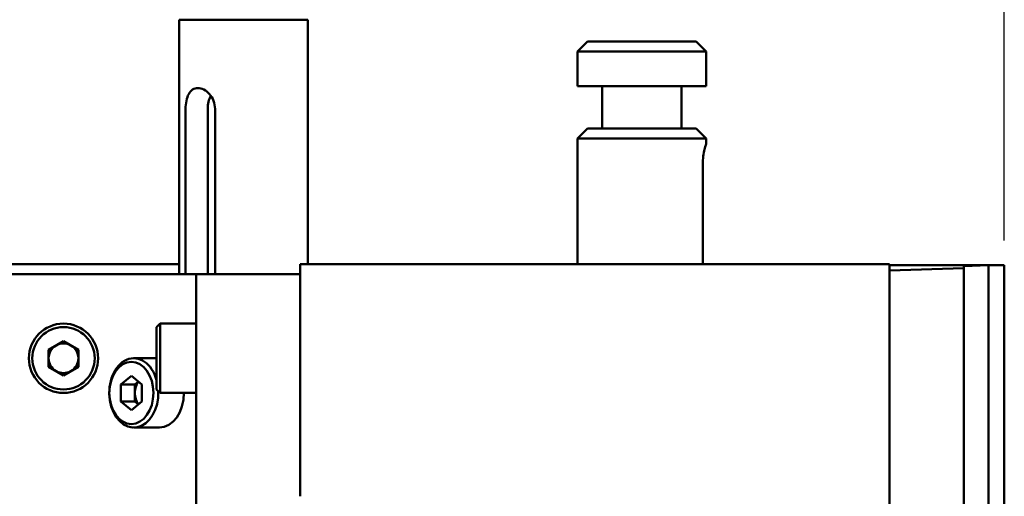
# Model space of a CAD drawing. Header units: millimetres. Extents: x 0 to 2100, y 0 to 1485.
# Tile 57 of 256: x 1284 to 1383, y 1237 to 1285. Entities that reach past the tile are written whole.
import ezdxf

# ---------------------------------------------------------------- set-up
doc = ezdxf.new("R2010")
doc.units = ezdxf.units.MM
doc.header["$LTSCALE"] = 5
doc.layers.add('Bemaßung (ISO)', color=7, linetype='Continuous', lineweight=25)
doc.layers.add('Sichtbar (ISO)', color=7, linetype='Continuous', lineweight=50)
doc.styles.add('Notiztext (DIN)', font='isocpeur.ttf')
doc.dimstyles.new('Standard (DIN)', dxfattribs={"dimscale": 5, "dimtxt": 3.5, "dimasz": 2.5, "dimexe": 2, "dimexo": 0.5, "dimgap": 0.5, "dimtad": 1, "dimrnd": 1e-08, "dimtxsty": 'Notiztext (DIN)', "dimcen": 0.09, "dimdle": 10, "dimclrd": 256, "dimclre": 256, "dimclrt": 256, "dimadec": 0, "dimazin": 0, "dimtfac": 1, "dimtmove": 0, "dimatfit": 3, "dimfxl": 1, "dimtolj": 1, "dimtzin": 0, "dimlwd": -1, "dimlwe": -1, "dimarcsym": 0})

# ---------------------------------------------------------------- blocks, each defined once
blk = doc.blocks.new('*D14')
at = {"layer": 'Bemaßung (ISO)', "transparency": 16777216}
for p, q in [((883.394, 1262.39), (883.394, 1354.977)), ((1383.207, 1262.477), (1383.207, 1354.977)), ((895.894, 1344.977), (1370.707, 1344.977))]:
    blk.add_line(p, q, dxfattribs=at)
for points in [[(895.894, 1347.061), (895.894, 1342.894), (883.394, 1344.977)], [(1370.707, 1347.061), (1370.707, 1342.894), (1383.207, 1344.977)]]:
    blk.add_solid(points, dxfattribs=at)
at = {"layer": 'Defpoints', "color": 0, "transparency": 16777216}
for p in [(1383.207, 1344.977), (883.394, 1259.89), (1383.207, 1259.977)]:
    blk.add_point(p, dxfattribs=at)
at = {"layer": 'Bemaßung (ISO)', "transparency": 16777216, "insert": (1095.238, 1370.227), "char_height": 17.5, "attachment_point": 1, "style": 'Notiztext (DIN)'}
blk.add_mtext('\\A1;(499,81)', dxfattribs=at)

msp = doc.modelspace()

# ---------------------------------------------------------------- linework, layer by layer
at = {"layer": 'Sichtbar (ISO)'}
for p, q in [((1312.871, 1284.775), (1299.871, 1284.775)), ((1299.871, 1259.077), (1299.871, 1284.775)), ((1312.871, 1260.077), (1312.871, 1284.775)), ((1341.107, 1282.575), (1340.107, 1281.575)), ((1352.107, 1282.575), (1341.107, 1282.575)), ((1352.107, 1282.575), (1353.107, 1281.575)), ((1353.107, 1281.575), (1340.107, 1281.575)), ((1340.107, 1278.075), (1340.107, 1281.575)), ((1353.107, 1278.075), (1353.107, 1281.575)), ((1340.107, 1278.075), (1353.107, 1278.075)), ((1342.607, 1273.775), (1342.607, 1278.075)), ((1350.607, 1273.775), (1350.607, 1278.075)), ((1300.537, 1259.077), (1300.537, 1275.775)), ((1302.765, 1275.775), (1302.765, 1259.077)), ((1303.507, 1259.077), (1303.507, 1275.775)), ((1341.107, 1273.775), (1340.107, 1272.775)), ((1352.107, 1273.775), (1341.107, 1273.775)), ((1352.107, 1273.775), (1353.107, 1272.775)), ((1353.107, 1272.775), (1340.107, 1272.775)), ((1340.107, 1260.077), (1340.107, 1272.775)), ((1353.107, 1272.275), (1353.107, 1272.775)), ((1352.758, 1260.077), (1352.758, 1270.175)), ((1269.726, 1260.077), (1299.871, 1260.077)), ((1371.607, 1260.077), (1312.107, 1260.077)), ((1312.107, 1260.077), (1312.107, 1236.634)), ((1371.607, 1259.428), (1371.607, 1260.077)), ((1371.607, 1260.077), (1371.607, 1260.077)), ((1371.607, 1260.077), (1371.607, 760.077)), ((1371.607, 1259.977), (1381.607, 1259.977)), ((1381.607, 1259.977), (1379.107, 1259.89)), ((1379.107, 1259.89), (1379.107, 1010.265)), ((1381.607, 1259.977), (1381.607, 1010.177)), ((1381.607, 1259.977), (1381.607, 1010.177)), ((1381.607, 1259.977), (1383.207, 1259.977)), ((1383.207, 1010.177), (1383.207, 1259.977)), ((1383.207, 1259.977), (1383.207, 1010.177)), ((1383.207, 1259.977), (1383.207, 1259.977)), ((1278.707, 1259.077), (1292.508, 1259.077)), ((1292.508, 1259.077), (1295.337, 1259.077)), ((1300.435, 1259.077), (1295.337, 1259.077)), ((1300.435, 1259.077), (1301.607, 1259.077)), ((1305.607, 1259.077), (1301.607, 1259.077)), ((1301.607, 1259.077), (1301.607, 1232.077)), ((1305.607, 1259.077), (1312.107, 1259.077)), ((1371.607, 1259.428), (1379.107, 1259.69)), ((1297.607, 1253.727), (1297.957, 1254.077)), ((1297.957, 1254.077), (1297.957, 1247.077)), ((1297.957, 1254.077), (1301.607, 1254.077)), ((1297.607, 1253.727), (1297.607, 1247.427)), ((1288.207, 1252.309), (1286.707, 1251.443)), ((1289.707, 1251.443), (1288.207, 1252.309)), ((1286.707, 1251.443), (1286.707, 1249.711)), ((1289.707, 1249.711), (1289.707, 1251.443)), ((1295.305, 1250.577), (1297.607, 1250.577)), ((1286.707, 1249.711), (1288.207, 1248.845)), ((1288.207, 1248.845), (1289.707, 1249.711)), ((1295.058, 1248.809), (1293.997, 1247.943)), ((1296.118, 1247.943), (1295.058, 1248.809)), ((1293.997, 1247.943), (1293.997, 1246.211)), ((1293.997, 1247.943), (1295.411, 1247.943)), ((1295.411, 1247.943), (1295.765, 1248.232)), ((1295.411, 1247.077), (1295.411, 1247.943)), ((1296.118, 1246.211), (1296.118, 1247.943)), ((1295.411, 1246.211), (1295.411, 1247.077)), ((1297.607, 1247.427), (1297.957, 1247.077)), ((1297.957, 1247.077), (1301.607, 1247.077)), ((1293.997, 1246.211), (1295.058, 1245.345)), ((1293.997, 1246.211), (1295.411, 1246.211)), ((1295.058, 1245.345), (1296.118, 1246.211)), ((1295.765, 1245.923), (1295.411, 1246.211)), ((1295.305, 1243.577), (1297.886, 1243.577))]:
    msp.add_line(p, q, dxfattribs=at)
for radius in [3.5, 3.15]:
    msp.add_circle((1288.207, 1250.577), radius, dxfattribs=at)
for start, end in [(120, 180), (60, 120), (0, 60), (180, 240), (300, 0), (240, 300)]:
    msp.add_arc((1288.207, 1250.577), 1.5, start, end, dxfattribs=at)
for centre, major_axis, start_param, end_param in [((1304.25, 1275.775), (0, -2.1), 4.041061, 4.712389), ((1295.305, 1247.077), (0, 3.5), 5.088638, 11.047072), ((1296.472, 1247.077), (0, 1.5), 0.707361, 1.570796), ((1296.472, 1247.077), (0, 1.5), 1.570796, 2.434232), ((1297.886, 1247.077), (0, -3.5), 0, 1.570796)]:
    msp.add_ellipse(centre, major_axis=major_axis, ratio=0.707107, start_param=start_param, end_param=end_param, dxfattribs=at)
msp.add_ellipse((1295.058, 1247.077), major_axis=(0, 3.15), ratio=0.707107, dxfattribs=at)
for points, knots in [([(1300.537, 1275.775), (1300.537, 1276.041), (1300.561, 1276.323), (1300.666, 1276.84), (1300.746, 1277.075), (1300.947, 1277.446), (1301.081, 1277.607), (1301.4, 1277.822), (1301.587, 1277.875), (1301.963, 1277.875), (1302.175, 1277.822), (1302.586, 1277.607), (1302.785, 1277.446), (1303.109, 1277.075), (1303.256, 1276.84), (1303.455, 1276.323), (1303.507, 1276.041), (1303.507, 1275.775)], [-0.6378084, -0.6378084, -0.6378084, -0.6378084, -0.5580661, -0.5580661, -0.4783239, -0.4783239, -0.398614, -0.398614, -0.3189042, -0.3189042, -0.2391943, -0.2391943, -0.1594845, -0.1594845, -0.0797423, -0.0797423, 0, 0, 0, 0]), ([(1352.758, 1270.175), (1352.758, 1270.441), (1352.777, 1270.723), (1352.844, 1271.24), (1352.891, 1271.475), (1352.978, 1271.846), (1353.024, 1272.007), (1353.089, 1272.222), (1353.107, 1272.275), (1353.107, 1272.275), (1353.107, 1272.275), (1353.107, 1272.275)], [-0.6378084, -0.6378084, -0.6378084, -0.6378084, -0.5580661, -0.5580661, -0.4783239, -0.4783239, -0.398614, -0.398614, -0.3189042, -0.3189042, -0.3189035, -0.3189035, -0.3189035, -0.3189035])]:
    msp.add_open_spline(points, degree=3, knots=knots, dxfattribs=at)

# ---------------------------------------------------------------- dimensions: what is measured, and where the dimension line sits
at = {"layer": 'Bemaßung (ISO)'}
dim = msp.add_linear_dim(base=(1383.207, 1344.977), p1=(883.394, 1259.89), p2=(1383.207, 1259.977), text='(<>)', dimstyle='Standard (DIN)', override={"dimgap": 0.5, "dimdec": 2, "dimtol": 0, "dimlim": 0, "dimtp": 0, "dimtm": 0, "dimtdec": 2, "dimtofl": 0, "dimatfit": 1}, dxfattribs=at)
dim.commit()
dim.dimension.update_dxf_attribs({"geometry": '*D14', "text_midpoint": (1133.3, 1344.977), "dimtype": 160})

doc.saveas('drawing.dxf')
